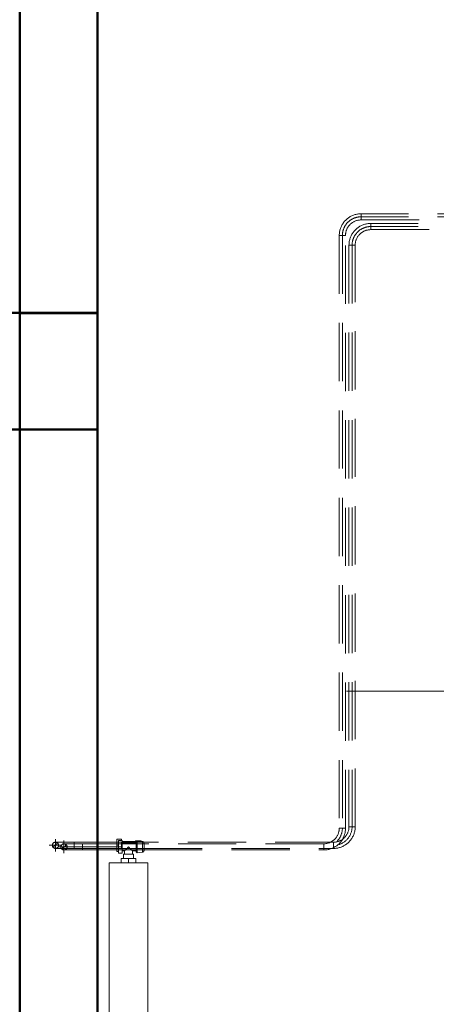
# Model space of a CAD drawing. Header units: millimetres. Extents: x 25873 to 52219, y 4748 to 39565.
# Tile 74 of 133: x 33863 to 34935, y 32188 to 34722. Entities that reach past the tile are written whole.
import ezdxf

# ---------------------------------------------------------------- set-up
doc = ezdxf.new("R2010")
doc.units = ezdxf.units.MM
for name, pattern in [('ADSK_Осевая', [700, 500, -100, 0, -100]), ('ADSK_Скрыто', [300, 150, -150]), ('ADSK_Штриховая_ш3 п1_5', [225, 150, -75])]:
    doc.linetypes.add(name, pattern=pattern)
for name, color, linetype, lineweight in [('A-COLS-____-MCUT', 52, 'Continuous', 50), ('A-COLS-____-OTLN', 52, 'Continuous', 20), ('A-DETL-____-HDLN', 90, 'ADSK_Скрыто', 9), ('A-DETL-____-MBND', 5, 'ADSK_Штриховая_ш3 п1_5', 20), ('A-WALL-____-MCUT', 113, 'Continuous', 50), ('A-WALL-____-OTLN', 113, 'Continuous', 20), ('M-EQPM-____-OTLN', 50, 'Continuous', 20), ('P-PIPE-____-CNTR', 3, 'ADSK_Осевая', 20), ('P-PIPE-____-IDEN', 2, 'Continuous', 20), ('P-PIPE-____-OTLN', 3, 'Continuous', 20)]:
    doc.layers.add(name, color=color, linetype=linetype, lineweight=lineweight)

# ---------------------------------------------------------------- blocks, each defined once
blk = doc.blocks.new('Прямая форма - V line-609736-В_Этаж 01_Отопление')
at = {"layer": 'A-COLS-____-MCUT', "color": 253}
for p, q in [((100, 150), (-100, 150)), ((-100, 150), (-100, -150)), ((100, -150), (100, 150)), ((-100, -150), (100, -150))]:
    blk.add_line(p, q, dxfattribs=at)
blk = doc.blocks.new('Прямая форма - CRE - 001-609737-В_Этаж 01_Отопление')
blk.add_blockref('Прямая форма - V line-609736-В_Этаж 01_Отопление', (0, 0))
blk = doc.blocks.new('Прямая форма - V line-609756-В_Этаж 01_Отопление')
at = {"layer": 'A-WALL-____-MCUT', "color": 253}
for p, q in [((4619.9, 0), (1759.9, 0)), ((4619.9, -200), (4619.9, 0)), ((8149.9, 0), (4919.9, 0)), ((4919.9, 0), (4919.9, -200))]:
    blk.add_line(p, q, dxfattribs=at)
blk = doc.blocks.new('Прямая форма - SW - 004-609757-В_Этаж 01_Отопление')
blk.add_blockref('Прямая форма - V line-609756-В_Этаж 01_Отопление', (0, 0))
blk = doc.blocks.new('Прямая форма - V line-610129-В_Этаж 01_Отопление')
at = {"layer": 'A-WALL-____-MCUT', "color": 253}
for p, q in [((4619.9, 200), (1079.9, 200)), ((4619.9, 0), (4619.9, 200)), ((8149.9, 200), (4919.9, 200)), ((4919.9, 200), (4919.9, 0)), ((4919.9, 0), (8149.9, 0)), ((1079.9, 0), (4619.9, 0))]:
    blk.add_line(p, q, dxfattribs=at)
blk = doc.blocks.new('Прямая форма - SW - 004-610130-В_Этаж 01_Отопление')
blk.add_blockref('Прямая форма - V line-610129-В_Этаж 01_Отопление', (0, 0))
blk = doc.blocks.new('V line_ifc_RVT-1-В_Этаж 01_Отопление')
at = {"layer": 'A-COLS-____-OTLN', "color": 9, "lineweight": 20, "rotation": 180}
blk.add_blockref('Прямая форма - CRE - 001-609737-В_Этаж 01_Отопление', (33963.2, 33817.6), dxfattribs=at)
at = {"layer": 'A-WALL-____-OTLN', "color": 9, "lineweight": 20, "rotation": 270}
for name in ['Прямая форма - SW - 004-609757-В_Этаж 01_Отопление', 'Прямая форма - SW - 004-610130-В_Этаж 01_Отопление']:
    blk.add_blockref(name, (33863.2, 38587.6), dxfattribs=at)
blk = doc.blocks.new('ADSK_СШПЭ Аксиальный_Поворот с фиксатором - Поворот трубы-V66-В_Этаж 01_Отопление')
at = {"layer": 'A-DETL-____-MBND', "color": 10}
for p, q in [((-48, 8), (-48, -8)), ((-8, -48), (8, -48))]:
    blk.add_line(p, q, dxfattribs=at)
at = {"layer": 'A-DETL-____-MBND', "color": 10, "flags": 128}
for points in [[(8, -48), (8, -45.8), (7.8, -43.5), (7.6, -41.3), (7.3, -39.1), (6.9, -36.9), (6.4, -34.7), (5.8, -32.5), (5.2, -30.4), (4.4, -28.3), (3.6, -26.2), (2.7, -24.1), (1.7, -22.1), (0.6, -20.2), (-0.6, -18.3), (-1.8, -16.4), (-3.1, -14.6), (-4.5, -12.8), (-5.9, -11.1), (-7.4, -9.4), (-9, -7.8), (-10.6, -6.3), (-12.3, -4.8), (-14.1, -3.4), (-15.9, -2.1), (-17.7, -0.9), (-19.7, 0.3), (-21.6, 1.4), (-23.6, 2.4), (-25.6, 3.3), (-27.7, 4.2), (-29.8, 5), (-31.9, 5.6), (-34.1, 6.2), (-36.3, 6.8), (-38.5, 7.2), (-40.7, 7.5), (-42.9, 7.8), (-45.2, 7.9), (-47.4, 8), (-48, 8)], [(-48, -8), (-46.4, -8), (-44.8, -8.1), (-43.2, -8.3), (-41.6, -8.5), (-40.1, -8.8), (-38.5, -9.1), (-36.9, -9.6), (-35.4, -10), (-33.9, -10.6), (-32.4, -11.2), (-31, -11.8), (-29.5, -12.5), (-28.1, -13.3), (-26.8, -14.1), (-25.4, -15), (-24.1, -15.9), (-22.8, -16.9), (-21.6, -17.9), (-20.4, -19), (-19.3, -20.1), (-18.2, -21.3), (-17.2, -22.5), (-16.2, -23.8), (-15.2, -25.1), (-14.3, -26.4), (-13.5, -27.8), (-12.7, -29.1), (-12, -30.6), (-11.3, -32), (-10.7, -33.5), (-10.2, -35), (-9.7, -36.5), (-9.3, -38.1), (-8.9, -39.6), (-8.6, -41.2), (-8.3, -42.8), (-8.2, -44.4), (-8.1, -46), (-8, -47.6), (-8, -48)]]:
    blk.add_lwpolyline(points, dxfattribs=at)
blk = doc.blocks.new('ADSK_СШПЭ Аксиальный_Поворот с фиксатором - Поворот трубы-V65-В_Этаж 01_Отопление')
at = {"layer": 'A-DETL-____-MBND'}
for p, q in [((-48, 8), (-48, -8)), ((-8, -48), (8, -48))]:
    blk.add_line(p, q, dxfattribs=at)
at = {"layer": 'A-DETL-____-MBND', "flags": 128}
for points in [[(8, -48), (8, -45.8), (7.8, -43.5), (7.6, -41.3), (7.3, -39.1), (6.9, -36.9), (6.4, -34.7), (5.8, -32.5), (5.2, -30.4), (4.4, -28.3), (3.6, -26.2), (2.7, -24.1), (1.7, -22.1), (0.6, -20.2), (-0.6, -18.3), (-1.8, -16.4), (-3.1, -14.6), (-4.5, -12.8), (-5.9, -11.1), (-7.4, -9.4), (-9, -7.8), (-10.6, -6.3), (-12.3, -4.8), (-14.1, -3.4), (-15.9, -2.1), (-17.7, -0.9), (-19.7, 0.3), (-21.6, 1.4), (-23.6, 2.4), (-25.6, 3.3), (-27.7, 4.2), (-29.8, 5), (-31.9, 5.6), (-34.1, 6.2), (-36.3, 6.8), (-38.5, 7.2), (-40.7, 7.5), (-42.9, 7.8), (-45.2, 7.9), (-47.4, 8), (-48, 8)], [(-48, -8), (-46.4, -8), (-44.8, -8.1), (-43.2, -8.3), (-41.6, -8.5), (-40.1, -8.8), (-38.5, -9.1), (-36.9, -9.6), (-35.4, -10), (-33.9, -10.6), (-32.4, -11.2), (-31, -11.8), (-29.5, -12.5), (-28.1, -13.3), (-26.8, -14.1), (-25.4, -15), (-24.1, -15.9), (-22.8, -16.9), (-21.6, -17.9), (-20.4, -19), (-19.3, -20.1), (-18.2, -21.3), (-17.2, -22.5), (-16.2, -23.8), (-15.2, -25.1), (-14.3, -26.4), (-13.5, -27.8), (-12.7, -29.1), (-12, -30.6), (-11.3, -32), (-10.7, -33.5), (-10.2, -35), (-9.7, -36.5), (-9.3, -38.1), (-8.9, -39.6), (-8.6, -41.2), (-8.3, -42.8), (-8.2, -44.4), (-8.1, -46), (-8, -47.6), (-8, -48)]]:
    blk.add_lwpolyline(points, dxfattribs=at)
blk = doc.blocks.new('ADSK_Радиатор универсальный_Боковое подключение_Клапаны - Радиатор 600х1000-V102-В_Этаж 01_Отопление')
at = {"layer": 'A-DETL-____-HDLN'}
for p, q in [((-545, -50), (-548.9, -50)), ((-545, -46), (-545, -50)), ((-533.1, -50), (-545, -50))]:
    blk.add_line(p, q, dxfattribs=at)
at = {"layer": 'A-DETL-____-HDLN', "flags": 128}
for points in [[(-553.8, 0), (-553.9, 0), (-553.9, 0), (-554, 0), (-554, 0), (-554, 0)], [(-554, 0), (-554, 0), (-554, 0), (-553.9, 0), (-553.8, 0), (-553.7, 0)], [(-550, 20), (-550, 20), (-550, 20), (-549.9, 20), (-549.9, 20), (-549.8, 20), (-549.7, 20)], [(-549.7, 20), (-549.8, 20), (-549.9, 20), (-549.9, 20), (-550, 20), (-550, 20), (-550, 20), (-550, 20)], [(-532, 20), (-532, 20), (-532, 20), (-532.1, 20), (-532.1, 20), (-532.2, 20), (-532.3, 20)], [(-532.2, 20), (-532.1, 20), (-532.1, 20), (-532, 20), (-532, 20), (-532, 20), (-532, 20)], [(-528, 0), (-528, 0), (-528, 0), (-528.1, 0), (-528.2, 0)], [(-528.2, 0), (-528.1, 0), (-528.1, 0), (-528, 0), (-528, 0), (-528, 0)]]:
    blk.add_lwpolyline(points, dxfattribs=at)
at = {"layer": 'M-EQPM-____-OTLN'}
for p, q in [((500, 30), (-500, 30)), ((-500, 30), (-500, -70)), ((-500, 30), (-500, -70)), ((500, 30), (-500, 30)), ((500, -70), (500, 30)), ((500, -70), (500, 30)), ((-556.5, 13), (-556.5, -2)), ((-555.2, 13), (-556.5, 13)), ((-554.9, 15.8), (-556, 2.3)), ((-526, 2.3), (-556, 2.3)), ((-527.1, 15.8), (-554.9, 15.8)), ((-551, 0), (-551, -36)), ((-531, -10), (-531, 0)), ((-526, 2.3), (-527.1, 15.8)), ((-556.5, -2), (-551, -2)), ((-555, -2), (-555, -36)), ((-531, 0), (-551, 0)), ((-522, -10), (-531, -10)), ((-511, -7.5), (-522, -7.5)), ((-522, -7.5), (-522, -32.5)), ((-511, -20), (-511, -1.5)), ((-511, -1.5), (-500, -1.5)), ((-511, -38.5), (-511, -20)), ((-511, -20), (-500, -20)), ((510, -8), (500, -8)), ((510, -9.1), (510, -8)), ((510, -9.2), (510, -10.1)), ((510, -9.2), (515, -9.2)), ((515, -10.1), (510, -10.1)), ((510, -18.9), (510, -10.2)), ((510, -19.1), (510, -20.9)), ((510, -19.1), (515, -19.1)), ((515, -20.9), (510, -20.9)), ((510, -29.8), (510, -21.1)), ((517, -9.2), (515, -9.2)), ((515, -10.1), (515, -9.2)), ((515, -10.1), (515, -19.1)), ((515, -20.9), (515, -19.1)), ((515, -20.9), (515, -29.9)), ((517, -30.8), (517, -9.2)), ((517, -9.5), (517, -9.2)), ((522, -17.5), (517, -17.5)), ((522, -22.5), (517, -22.5)), ((522, -22.5), (522, -17.5)), ((-561, -38), (-557, -38)), ((-561, -50), (-561, -38)), ((-549, -50), (-561, -50)), ((-557, -36), (-541, -36)), ((-557, -46), (-557, -36)), ((-541, -46), (-557, -46)), ((-541, -36), (-525, -36)), ((-541, -36), (-541, -46)), ((-525, -46), (-541, -46)), ((-529, -50), (-533, -50)), ((-531, -36), (-531, -30)), ((-531, -30), (-522, -30)), ((-529, -50), (-529, -46)), ((-525, -46), (-525, -36)), ((-522, -32.5), (-511, -32.5)), ((-511, -38.5), (-500, -38.5)), ((500, -32), (510, -32)), ((510, -29.9), (510, -30.8)), ((510, -29.9), (515, -29.9)), ((515, -30.8), (510, -30.8)), ((510, -32), (510, -30.9)), ((515, -30.8), (515, -29.9)), ((515, -30.8), (517, -30.8)), ((517, -30.8), (517, -30.5)), ((-500, -70), (500, -70)), ((-500, -70), (500, -70))]:
    blk.add_line(p, q, dxfattribs=at)
at = {"layer": 'M-EQPM-____-OTLN', "flags": 128}
for points in [[(-554, 0), (-554.1, 0), (-554.2, 0), (-554.2, 0), (-554.3, 0), (-554.4, 0), (-554.5, 0.1), (-554.6, 0.1), (-554.6, 0.1), (-554.7, 0.1), (-554.8, 0.2), (-554.9, 0.2), (-554.9, 0.2), (-555, 0.3), (-555.1, 0.3), (-555.1, 0.3), (-555.2, 0.4), (-555.3, 0.4), (-555.3, 0.5), (-555.4, 0.6), (-555.4, 0.6), (-555.5, 0.7), (-555.5, 0.7), (-555.6, 0.8), (-555.6, 0.9), (-555.7, 0.9), (-555.7, 1), (-555.8, 1.1), (-555.8, 1.1), (-555.8, 1.2), (-555.9, 1.3), (-555.9, 1.4), (-555.9, 1.4), (-555.9, 1.5), (-556, 1.6), (-556, 1.7), (-556, 1.7), (-556, 1.8), (-556, 1.9), (-556, 2), (-556, 2.1), (-556, 2.1), (-556, 2.2), (-556, 2.3), (-556, 2.3)], [(-554.9, 15.8), (-554.9, 16), (-554.8, 16.2), (-554.8, 16.4), (-554.7, 16.6), (-554.7, 16.8), (-554.6, 17), (-554.5, 17.2), (-554.4, 17.4), (-554.3, 17.5), (-554.2, 17.7), (-554.1, 17.9), (-554, 18), (-553.9, 18.2), (-553.7, 18.3), (-553.6, 18.5), (-553.4, 18.6), (-553.3, 18.8), (-553.1, 18.9), (-553, 19), (-552.8, 19.1), (-552.7, 19.2), (-552.5, 19.3), (-552.3, 19.4), (-552.1, 19.5), (-551.9, 19.6), (-551.8, 19.7), (-551.6, 19.7), (-551.4, 19.8), (-551.2, 19.9), (-551, 19.9), (-550.8, 19.9), (-550.6, 20), (-550.4, 20), (-550.2, 20), (-550, 20)], [(-550.6, 0), (-550.9, 0), (-551.3, 0), (-551.6, 0), (-551.9, 0), (-552.1, 0), (-552.4, 0), (-552.6, 0), (-552.9, 0), (-553.1, 0), (-553.2, 0), (-553.4, 0), (-553.6, 0), (-553.7, 0), (-553.8, 0), (-553.9, 0), (-553.9, 0), (-554, 0), (-554, 0), (-554, 0)], [(-554, 0), (-554, 0), (-554, 0), (-553.9, 0), (-553.8, 0), (-553.7, 0), (-553.6, 0), (-553.5, 0), (-553.3, 0), (-553.2, 0), (-553, 0), (-552.8, 0), (-552.5, 0), (-552.3, 0), (-552, 0), (-551.7, 0), (-551.4, 0), (-551.1, 0), (-550.8, 0), (-550.4, 0), (-550.1, 0), (-549.7, 0), (-549.3, 0), (-548.9, 0), (-548.5, 0), (-548, 0), (-547.6, 0), (-547.1, 0), (-546.7, 0), (-546.2, 0), (-545.7, 0), (-545.2, 0), (-544.7, 0), (-544.2, 0), (-543.7, 0), (-543.2, 0), (-542.7, 0), (-542.2, 0), (-541.7, 0), (-541.1, 0), (-540.6, 0), (-540.1, 0), (-539.6, 0), (-539.1, 0), (-538.6, 0), (-538, 0), (-537.5, 0), (-537, 0), (-536.6, 0), (-536.1, 0), (-535.6, 0), (-535.1, 0), (-534.7, 0), (-534.2, 0), (-533.8, 0), (-533.3, 0), (-532.9, 0), (-532.5, 0), (-532.1, 0), (-531.8, 0), (-531.4, 0), (-531.1, 0), (-530.7, 0), (-530.4, 0), (-530.1, 0), (-529.9, 0), (-529.6, 0), (-529.4, 0), (-529.1, 0), (-528.9, 0), (-528.8, 0), (-528.6, 0), (-528.4, 0), (-528.3, 0), (-528.2, 0), (-528.1, 0), (-528.1, 0), (-528, 0), (-528, 0), (-528, 0)], [(-550, 20), (-550, 20), (-550, 20), (-549.9, 20), (-549.9, 20), (-549.8, 20), (-549.7, 20), (-549.6, 20), (-549.5, 20), (-549.4, 20), (-549.3, 20), (-549.1, 20), (-549, 20), (-548.8, 20), (-548.6, 20), (-548.4, 20), (-548.2, 20), (-548, 20), (-547.8, 20), (-547.5, 20), (-547.3, 20), (-547, 20), (-546.7, 20), (-546.5, 20), (-546.2, 20)], [(-532, 20), (-532, 20), (-532, 20), (-532.1, 20), (-532.1, 20), (-532.2, 20), (-532.3, 20), (-532.4, 20), (-532.5, 20), (-532.6, 20), (-532.7, 20), (-532.9, 20), (-533, 20), (-533.2, 20), (-533.4, 20), (-533.6, 20), (-533.8, 20), (-534, 20), (-534.2, 20), (-534.5, 20), (-534.7, 20), (-535, 20), (-535.3, 20), (-535.5, 20), (-535.8, 20), (-536.1, 20), (-536.4, 20), (-536.8, 20), (-537.1, 20), (-537.4, 20), (-537.7, 20), (-538.1, 20), (-538.4, 20), (-538.8, 20), (-539.1, 20), (-539.5, 20), (-539.8, 20), (-540.2, 20), (-540.5, 20), (-540.9, 20), (-541.3, 20), (-541.6, 20), (-542, 20), (-542.3, 20), (-542.7, 20), (-543, 20), (-543.4, 20), (-543.7, 20), (-544.1, 20), (-544.4, 20), (-544.7, 20), (-545.1, 20), (-545.4, 20), (-545.7, 20), (-546, 20), (-546.3, 20), (-546.6, 20), (-546.9, 20), (-547.1, 20), (-547.4, 20), (-547.6, 20), (-547.9, 20), (-548.1, 20), (-548.3, 20), (-548.5, 20), (-548.7, 20), (-548.9, 20), (-549.1, 20), (-549.2, 20), (-549.4, 20), (-549.5, 20), (-549.6, 20), (-549.7, 20), (-549.8, 20), (-549.9, 20), (-549.9, 20), (-550, 20), (-550, 20), (-550, 20), (-550, 20)], [(-535.7, 20), (-535.4, 20), (-535.1, 20), (-534.9, 20), (-534.6, 20), (-534.4, 20), (-534.1, 20), (-533.9, 20), (-533.7, 20), (-533.5, 20), (-533.3, 20), (-533.1, 20), (-532.9, 20), (-532.8, 20), (-532.6, 20), (-532.5, 20), (-532.4, 20), (-532.3, 20), (-532.2, 20), (-532.1, 20), (-532.1, 20), (-532, 20), (-532, 20), (-532, 20), (-532, 20)], [(-532, 20), (-531.8, 20), (-531.6, 20), (-531.4, 20), (-531.2, 19.9), (-531, 19.9), (-530.8, 19.9), (-530.6, 19.8), (-530.4, 19.7), (-530.2, 19.7), (-530.1, 19.6), (-529.9, 19.5), (-529.7, 19.4), (-529.5, 19.3), (-529.3, 19.2), (-529.2, 19.1), (-529, 19), (-528.9, 18.9), (-528.7, 18.8), (-528.6, 18.6), (-528.4, 18.5), (-528.3, 18.3), (-528.1, 18.2), (-528, 18), (-527.9, 17.9), (-527.8, 17.7), (-527.7, 17.5), (-527.6, 17.4), (-527.5, 17.2), (-527.4, 17), (-527.3, 16.8), (-527.3, 16.6), (-527.2, 16.4), (-527.2, 16.2), (-527.1, 16), (-527.1, 15.8)], [(-528, 0), (-528, 0), (-528, 0), (-528.1, 0), (-528.2, 0), (-528.3, 0), (-528.4, 0), (-528.5, 0), (-528.7, 0), (-528.8, 0), (-529, 0), (-529.2, 0), (-529.5, 0), (-529.7, 0), (-530, 0), (-530.3, 0), (-530.6, 0), (-530.9, 0), (-531.2, 0)], [(-526, 2.3), (-526, 2.3), (-526, 2.2), (-526, 2.1), (-526, 2), (-526, 1.9), (-526, 1.9), (-526, 1.8), (-526, 1.7), (-526, 1.6), (-526.1, 1.5), (-526.1, 1.5), (-526.1, 1.4), (-526.1, 1.3), (-526.1, 1.2), (-526.2, 1.2), (-526.2, 1.1), (-526.3, 1), (-526.3, 1), (-526.3, 0.9), (-526.4, 0.8), (-526.4, 0.8), (-526.5, 0.7), (-526.5, 0.6), (-526.6, 0.6), (-526.6, 0.5), (-526.7, 0.5), (-526.8, 0.4), (-526.8, 0.4), (-526.9, 0.3), (-527, 0.3), (-527, 0.2), (-527.1, 0.2), (-527.2, 0.2), (-527.3, 0.1), (-527.3, 0.1), (-527.4, 0.1), (-527.5, 0.1), (-527.6, 0), (-527.6, 0), (-527.7, 0), (-527.8, 0), (-527.9, 0), (-528, 0), (-528, 0)], [(515, -9.2), (515.5, -9.3), (516, -9.4)], [(517, -10.1), (517.8, -11), (518.6, -12.5), (519.6, -15.7), (519.8, -17.5)], [(517, -29.9), (517.8, -29), (518.6, -27.5), (519.6, -24.3), (519.8, -22.5)], [(515, -30.8), (515.5, -30.7), (516, -30.6)]]:
    blk.add_lwpolyline(points, dxfattribs=at)
at = {"layer": 'M-EQPM-____-OTLN'}
for points, knots in [([(-541, -20), (-540.4, -19.4), (-539.1, -18.1), (-537.5, -16.5), (-536.4, -15.4), (-535.8, -14.8), (-535.4, -14.4), (-535, -14), (-534.5, -13.5), (-534.1, -13.1), (-533.7, -12.7), (-533.4, -12.4), (-533, -12), (-532.7, -11.7), (-532.3, -11.3), (-532, -11.1), (-531.8, -10.8), (-531.6, -10.5), (-531.4, -10.4), (-531.2, -10.2), (-531, -10.1), (-531, -10), (-531, -10)], [0, 0, 0, 0, 0.142857, 0.285714, 0.357143, 0.392857, 0.428571, 0.464286, 0.5, 0.535714, 0.571429, 0.607143, 0.642857, 0.678571, 0.714286, 0.75, 0.785714, 0.821429, 0.857143, 0.892857, 0.928571, 1, 1, 1, 1]), ([(-531, -30), (-531, -30), (-531, -29.9), (-531.2, -29.8), (-531.4, -29.6), (-531.6, -29.5), (-531.8, -29.2), (-532, -28.9), (-532.3, -28.7), (-532.7, -28.3), (-533, -28), (-533.4, -27.6), (-533.7, -27.3), (-534.1, -26.9), (-534.7, -26.3), (-535.2, -25.8), (-535.8, -25.2), (-536.4, -24.6), (-537.5, -23.5), (-539.1, -21.9), (-540.4, -20.6), (-541, -20)], [0, 0, 0, 0, 0.071429, 0.107143, 0.142857, 0.178571, 0.214286, 0.25, 0.285714, 0.321429, 0.357143, 0.392857, 0.428571, 0.464286, 0.5, 0.571429, 0.607143, 0.642857, 0.714286, 0.857143, 1, 1, 1, 1])]:
    blk.add_open_spline(points, degree=3, knots=knots, dxfattribs=at)
blk = doc.blocks.new('ADSK_СШПЭ Аксиальный_Поворот с фиксатором - Поворот трубы-V42-В_Этаж 01_Отопление')
at = {"layer": 'A-DETL-____-HDLN', "color": 1}
blk.add_line((33977.3, 32601.6), (33977.2, 32601.6), dxfattribs=at)
at = {"layer": 'P-PIPE-____-OTLN', "color": 10}
for p, q in [((34025.2, 32600.6), (34025.2, 32601.6)), ((34025.2, 32599.3), (34025.2, 32600.6)), ((34025.2, 32597.6), (34025.2, 32599.3)), ((34025.2, 32595.7), (34025.2, 32597.6)), ((34025.2, 32593.6), (34025.2, 32595.7)), ((34025.2, 32591.6), (34025.2, 32593.6)), ((34025.2, 32589.6), (34025.2, 32591.6)), ((34025.2, 32588), (34025.2, 32589.6)), ((34025.2, 32586.7), (34025.2, 32588)), ((34025.2, 32585.9), (34025.2, 32586.7)), ((34025.2, 32585.6), (34025.2, 32585.9))]:
    blk.add_line(p, q, dxfattribs=at)
at = {"layer": 'P-PIPE-____-OTLN', "color": 10, "flags": 128}
for points in [[(34025.2, 32601.6), (34023.3, 32601.6), (34021.4, 32601.6), (34019.5, 32601.6), (34017.6, 32601.6), (34015.7, 32601.6), (34013.8, 32601.6), (34012, 32601.6), (34010.1, 32601.6), (34008.3, 32601.6), (34006.5, 32601.6), (34004.8, 32601.6), (34003.1, 32601.6), (34001.4, 32601.6), (33999.7, 32601.6), (33998.1, 32601.6), (33996.6, 32601.6), (33995.1, 32601.6), (33993.6, 32601.6), (33992.2, 32601.6), (33990.8, 32601.6), (33989.5, 32601.6), (33988.2, 32601.6), (33987.1, 32601.6), (33985.9, 32601.6), (33984.9, 32601.6), (33983.8, 32601.6), (33982.9, 32601.6), (33982, 32601.6), (33981.2, 32601.6), (33980.5, 32601.6), (33979.8, 32601.6), (33979.3, 32601.6), (33978.7, 32601.6), (33978.3, 32601.6), (33977.9, 32601.6), (33977.7, 32601.6), (33977.4, 32601.6), (33977.3, 32601.6), (33977.2, 32601.6), (33977.2, 32601.6)], [(33977.2, 32585.6), (33977.3, 32585.6), (33977.4, 32585.6), (33977.6, 32585.6), (33977.9, 32585.6), (33978.2, 32585.6), (33978.6, 32585.6), (33979.1, 32585.6), (33979.7, 32585.6), (33980.3, 32585.6), (33981, 32585.6), (33981.8, 32585.6), (33982.7, 32585.6), (33983.6, 32585.6), (33984.6, 32585.6), (33985.6, 32585.6), (33986.7, 32585.6), (33987.9, 32585.6), (33989.2, 32585.6), (33990.4, 32585.6), (33991.8, 32585.6), (33993.2, 32585.6), (33994.7, 32585.6), (33996.2, 32585.6), (33997.7, 32585.6), (33999.3, 32585.6), (34000.9, 32585.6), (34002.6, 32585.6), (34004.3, 32585.6), (34006.1, 32585.6), (34007.8, 32585.6), (34009.7, 32585.6), (34011.5, 32585.6), (34013.3, 32585.6), (34015.2, 32585.6), (34017.1, 32585.6), (34019, 32585.6), (34020.9, 32585.6), (34022.8, 32585.6), (34024.7, 32585.6), (34025.2, 32585.6)]]:
    blk.add_lwpolyline(points, dxfattribs=at)
at = {"layer": 'P-PIPE-____-OTLN', "color": 10}
for start, end in [(90, 180), (180, 270)]:
    blk.add_arc((33977.2, 32593.6), 8, start, end, dxfattribs=at)
blk = doc.blocks.new('ADSK_СШПЭ Аксиальный_Поворот с фиксатором - Поворот трубы-V105-В_Этаж 01_Отопление')
at = {"layer": 'A-DETL-____-HDLN', "color": 1, "flags": 128}
for points in [[(33969.3, 32594.2), (33969.3, 32594.3), (33969.3, 32594.6), (33969.3, 32594.9), (33969.4, 32595.2)], [(33969.4, 32592.1), (33969.4, 32592.3), (33969.3, 32592.6), (33969.3, 32592.9), (33969.3, 32593.1)], [(33969.6, 32596.2), (33969.8, 32596.5), (33969.9, 32596.7), (33970, 32597), (33970.1, 32597.2)], [(33970.1, 32590.1), (33970, 32590.1), (33969.9, 32590.4), (33969.8, 32590.7), (33969.7, 32591)], [(33970.6, 32598.1), (33970.6, 32598.2), (33970.8, 32598.4), (33971, 32598.7), (33971.2, 32598.9)], [(33971.2, 32588.4), (33971.1, 32588.5), (33970.9, 32588.8), (33970.7, 32589), (33970.6, 32589.2)], [(33972, 32599.6), (33972.1, 32599.8), (33972.4, 32600), (33972.7, 32600.2), (33972.8, 32600.3)], [(33973.7, 32600.8), (33973.8, 32600.8), (33974, 32601), (33974.3, 32601.1), (33974.6, 32601.2)], [(33975.7, 32601.5), (33975.9, 32601.5), (33976.2, 32601.6), (33976.5, 32601.6), (33976.7, 32601.6)], [(33972.8, 32587), (33972.7, 32587), (33972.5, 32587.2), (33972.2, 32587.4), (33972, 32587.6)], [(33974.7, 32586), (33974.4, 32586.1), (33974.1, 32586.3), (33973.8, 32586.4), (33973.7, 32586.5)], [(33976.7, 32585.7), (33976.6, 32585.7), (33976.3, 32585.7), (33976, 32585.7), (33975.7, 32585.8)]]:
    blk.add_lwpolyline(points, dxfattribs=at)
at = {"layer": 'A-DETL-____-HDLN', "color": 1}
for start, end in [(0, 90), (270, 0)]:
    blk.add_arc((33977.2, 32593.6), 8, start, end, dxfattribs=at)
at = {"layer": 'A-DETL-____-MBND', "color": 10, "flags": 128}
for points in [[(33989.5, 32585.6), (33988.2, 32585.6), (33987.1, 32585.6), (33985.9, 32585.6), (33984.9, 32585.6), (33983.8, 32585.6), (33982.9, 32585.6), (33982, 32585.6), (33981.2, 32585.6), (33980.5, 32585.6), (33979.8, 32585.6), (33979.3, 32585.6), (33978.7, 32585.6)], [(34025.2, 32585.6), (34023.3, 32585.6), (34021.4, 32585.6), (34019.5, 32585.6), (34017.6, 32585.6), (34015.7, 32585.6), (34013.8, 32585.6), (34012, 32585.6), (34010.1, 32585.6), (34008.3, 32585.6), (34006.5, 32585.6), (34004.8, 32585.6), (34003.1, 32585.6), (34001.4, 32585.6), (33999.7, 32585.6), (33998.1, 32585.6)]]:
    blk.add_lwpolyline(points, dxfattribs=at)
blk = doc.blocks.new('ADSK_СШПЭ Аксиальный_Поворот с фиксатором - Поворот трубы-V44-В_Этаж 01_Отопление')
at = {"layer": 'A-DETL-____-HDLN', "color": 170}
for p, q in [((33955.3, 32605.6), (33955.2, 32605.6)), ((34003.2, 32597.6), (34003.2, 32601.6)), ((34003.2, 32589.6), (34003.2, 32597.6))]:
    blk.add_line(p, q, dxfattribs=at)
at = {"layer": 'A-DETL-____-HDLN', "color": 170, "flags": 128}
blk.add_lwpolyline([(33969.8, 32589.6), (33971.2, 32589.6), (33972.7, 32589.6), (33974.2, 32589.6), (33975.7, 32589.6), (33977.3, 32589.6), (33978.9, 32589.6), (33980.6, 32589.6), (33982.3, 32589.6), (33984.1, 32589.6), (33985.8, 32589.6), (33987.7, 32589.6), (33989.5, 32589.6), (33991.3, 32589.6), (33993.2, 32589.6), (33995.1, 32589.6), (33997, 32589.6), (33998.9, 32589.6), (34000.8, 32589.6), (34002.7, 32589.6), (34003.2, 32589.6)], dxfattribs=at)
at = {"layer": 'P-PIPE-____-OTLN', "color": 5}
for p, q in [((34003.2, 32604.6), (34003.2, 32605.6)), ((34003.2, 32603.3), (34003.2, 32604.6)), ((34003.2, 32601.6), (34003.2, 32603.3))]:
    blk.add_line(p, q, dxfattribs=at)
at = {"layer": 'P-PIPE-____-OTLN', "color": 5, "flags": 128}
for points in [[(34003.2, 32605.6), (34001.3, 32605.6), (33999.4, 32605.6), (33997.5, 32605.6), (33995.6, 32605.6), (33993.7, 32605.6), (33991.8, 32605.6), (33990, 32605.6), (33988.1, 32605.6), (33986.3, 32605.6), (33984.5, 32605.6), (33982.8, 32605.6), (33981.1, 32605.6), (33979.4, 32605.6), (33977.7, 32605.6), (33976.1, 32605.6), (33974.6, 32605.6), (33973.1, 32605.6), (33971.6, 32605.6), (33970.2, 32605.6), (33968.8, 32605.6), (33967.5, 32605.6), (33966.2, 32605.6), (33965.1, 32605.6), (33963.9, 32605.6), (33962.9, 32605.6), (33961.8, 32605.6), (33960.9, 32605.6), (33960, 32605.6), (33959.2, 32605.6), (33958.5, 32605.6), (33957.8, 32605.6), (33957.3, 32605.6), (33956.7, 32605.6), (33956.3, 32605.6), (33955.9, 32605.6), (33955.7, 32605.6), (33955.4, 32605.6), (33955.3, 32605.6), (33955.2, 32605.6), (33955.2, 32605.6)], [(33955.2, 32589.6), (33955.3, 32589.6), (33955.4, 32589.6), (33955.6, 32589.6), (33955.9, 32589.6), (33956.2, 32589.6), (33956.6, 32589.6), (33957.1, 32589.6), (33957.7, 32589.6), (33958.3, 32589.6), (33959, 32589.6), (33959.8, 32589.6), (33960.7, 32589.6), (33961.6, 32589.6), (33962.6, 32589.6), (33963.6, 32589.6), (33964.7, 32589.6), (33965.9, 32589.6), (33967.2, 32589.6), (33968.4, 32589.6), (33969.8, 32589.6)]]:
    blk.add_lwpolyline(points, dxfattribs=at)
at = {"layer": 'P-PIPE-____-OTLN', "color": 5}
for start, end in [(90, 180), (180, 270)]:
    blk.add_arc((33955.2, 32597.6), 8, start, end, dxfattribs=at)
blk = doc.blocks.new('ADSK_СШПЭ Аксиальный_Поворот с фиксатором - Поворот трубы-V69-В_Этаж 01_Отопление')
at = {"layer": 'A-DETL-____-HDLN', "color": 170}
blk.add_line((-8, -48), (-2.1, -48), dxfattribs=at)
at = {"layer": 'A-DETL-____-MBND'}
for p, q in [((-48, 8), (-48, -8)), ((-2.1, -48), (8, -48))]:
    blk.add_line(p, q, dxfattribs=at)
at = {"layer": 'A-DETL-____-MBND', "flags": 128}
for points in [[(8, -48), (8, -45.8), (7.8, -43.5), (7.6, -41.3), (7.3, -39.1), (6.9, -36.9), (6.4, -34.7), (5.8, -32.5), (5.2, -30.4), (4.4, -28.3), (3.6, -26.2), (2.7, -24.1), (1.7, -22.1), (0.6, -20.2), (-0.6, -18.3), (-1.8, -16.4), (-3.1, -14.6), (-4.5, -12.8), (-5.9, -11.1), (-7.4, -9.4), (-9, -7.8), (-10.6, -6.3), (-12.3, -4.8), (-14.1, -3.4), (-15.9, -2.1), (-17.7, -0.9), (-19.7, 0.3), (-21.6, 1.4), (-23.6, 2.4), (-25.6, 3.3), (-27.7, 4.2), (-29.8, 5), (-31.9, 5.6), (-34.1, 6.2), (-36.3, 6.8), (-38.5, 7.2), (-40.7, 7.5), (-42.9, 7.8), (-45.2, 7.9), (-47.4, 8), (-48, 8)], [(-48, -8), (-46.4, -8), (-44.8, -8.1), (-43.2, -8.3), (-41.6, -8.5), (-40.1, -8.8), (-38.5, -9.1), (-36.9, -9.6), (-35.4, -10), (-33.9, -10.6), (-32.4, -11.2), (-31, -11.8), (-29.5, -12.5), (-28.1, -13.3), (-26.8, -14.1), (-25.4, -15), (-24.1, -15.9), (-22.8, -16.9), (-21.6, -17.9), (-20.4, -19), (-19.3, -20.1), (-18.2, -21.3), (-17.2, -22.5), (-16.2, -23.8), (-15.2, -25.1), (-14.3, -26.4), (-13.5, -27.8), (-12.7, -29.1), (-12, -30.6), (-11.3, -32), (-10.7, -33.5), (-10.2, -35), (-9.7, -36.5), (-9.3, -38.1), (-8.9, -39.6), (-8.6, -41.2), (-8.3, -42.8), (-8.2, -44.4), (-8.1, -46), (-8, -47.6), (-8, -48)]]:
    blk.add_lwpolyline(points, dxfattribs=at)
blk = doc.blocks.new('ADSK_СШПЭ Аксиальный_Поворот с фиксатором - Поворот трубы-V104-В_Этаж 01_Отопление')
at = {"layer": 'A-DETL-____-HDLN', "color": 170}
for p, q in [((40363.2, 29450.6), (40363.2, 29442.6)), ((40363.2, 29442.6), (40363.2, 29438.6))]:
    blk.add_line(p, q, dxfattribs=at)
at = {"layer": 'A-DETL-____-HDLN', "color": 170, "flags": 128}
for points in [[(40363.2, 29450.6), (40365.2, 29450.6), (40367.1, 29450.6), (40369, 29450.6), (40370.9, 29450.6), (40372.8, 29450.6), (40374.7, 29450.6), (40376.5, 29450.6), (40378.3, 29450.6), (40380.2, 29450.6), (40381.9, 29450.6), (40383.7, 29450.6), (40385.4, 29450.6), (40387.1, 29450.6), (40388.7, 29450.6), (40390.3, 29450.6), (40391.9, 29450.6), (40393.4, 29450.6), (40394.9, 29450.6), (40396.3, 29450.6), (40396.6, 29450.6)], [(40411.8, 29450.6), (40411.9, 29450.6), (40412.2, 29450.5), (40412.5, 29450.5), (40412.8, 29450.4)], [(40413.8, 29450.2), (40414.1, 29450.1), (40414.4, 29450), (40414.6, 29449.8), (40414.8, 29449.8)], [(40415.7, 29449.2), (40415.8, 29449.2), (40416, 29449), (40416.3, 29448.8), (40416.5, 29448.6)], [(40417.3, 29447.9), (40417.4, 29447.7), (40417.6, 29447.4), (40417.8, 29447.2), (40417.9, 29447)], [(40418.4, 29446.1), (40418.4, 29446.1), (40418.6, 29445.8), (40418.7, 29445.5), (40418.8, 29445.2)], [(40412.8, 29434.7), (40412.6, 29434.7), (40412.3, 29434.7), (40412, 29434.6), (40411.8, 29434.6)], [(40414.8, 29435.4), (40414.7, 29435.4), (40414.4, 29435.3), (40414.1, 29435.1), (40413.8, 29435)], [(40416.5, 29436.6), (40416.3, 29436.4), (40416.1, 29436.2), (40415.8, 29436), (40415.7, 29435.9)], [(40417.9, 29438.1), (40417.8, 29438.1), (40417.7, 29437.8), (40417.5, 29437.6), (40417.3, 29437.3)], [(40418.8, 29440.1), (40418.7, 29439.8), (40418.6, 29439.5), (40418.5, 29439.2), (40418.4, 29439)], [(40419.1, 29444.2), (40419.1, 29443.9), (40419.2, 29443.6), (40419.2, 29443.3), (40419.2, 29443.1)], [(40419.2, 29442.1), (40419.2, 29441.9), (40419.2, 29441.6), (40419.1, 29441.3), (40419.1, 29441)]]:
    blk.add_lwpolyline(points, dxfattribs=at)
at = {"layer": 'A-DETL-____-HDLN', "color": 170}
for start, end in [(90, 180), (180, 270)]:
    blk.add_arc((40411.2, 29442.6), 8, start, end, dxfattribs=at)
at = {"layer": 'A-DETL-____-MBND', "flags": 128}
for points in [[(40399, 29450.6), (40400.2, 29450.6), (40401.4, 29450.6), (40402.6, 29450.6), (40403.6, 29450.6), (40404.6, 29450.6), (40405.6, 29450.6), (40406.4, 29450.6), (40407.2, 29450.6), (40408, 29450.6), (40408.6, 29450.6), (40409.2, 29450.6), (40409.7, 29450.6)], [(40403.9, 29434.6), (40402.9, 29434.6), (40401.7, 29434.6), (40400.6, 29434.6), (40399.3, 29434.6), (40398, 29434.6), (40396.7, 29434.6), (40395.3, 29434.6), (40393.8, 29434.6), (40392.3, 29434.6), (40390.8, 29434.6), (40389.2, 29434.6), (40387.5, 29434.6), (40385.9, 29434.6), (40384.2, 29434.6), (40382.4, 29434.6), (40380.6, 29434.6), (40378.8, 29434.6), (40377, 29434.6), (40375.2, 29434.6)]]:
    blk.add_lwpolyline(points, dxfattribs=at)
blk = doc.blocks.new('ADSK_СШПЭ Аксиальный_Поворот с фиксатором - Поворот трубы-V70-В_Этаж 01_Отопление')
at = {"layer": 'A-DETL-____-HDLN', "color": 1}
for p, q in [((-5.9, -11.1), (-6.2, -10.8)), ((-8, -48), (-2.1, -48))]:
    blk.add_line(p, q, dxfattribs=at)
at = {"layer": 'A-DETL-____-MBND', "color": 10}
for p, q in [((-48, 8), (-48, -8)), ((-2.1, -48), (8, -48))]:
    blk.add_line(p, q, dxfattribs=at)
at = {"layer": 'A-DETL-____-MBND', "color": 10, "flags": 128}
for points in [[(-6.2, -10.7), (-7.4, -9.4), (-9, -7.8), (-10.6, -6.3), (-12.3, -4.8), (-14.1, -3.4), (-15.9, -2.1), (-17.7, -0.9), (-19.7, 0.3), (-21.6, 1.4), (-23.6, 2.4), (-25.6, 3.3), (-27.7, 4.2), (-29.8, 5), (-31.9, 5.6), (-34.1, 6.2), (-36.3, 6.8), (-38.5, 7.2), (-40.7, 7.5), (-42.9, 7.8), (-45.2, 7.9), (-47.4, 8), (-48, 8)], [(-48, -8), (-46.4, -8), (-44.8, -8.1), (-43.2, -8.3), (-41.6, -8.5), (-40.1, -8.8), (-38.5, -9.1), (-36.9, -9.6), (-35.4, -10), (-33.9, -10.6), (-32.4, -11.2), (-31, -11.8), (-29.5, -12.5), (-28.1, -13.3), (-26.8, -14.1), (-25.4, -15), (-24.1, -15.9), (-22.8, -16.9), (-21.6, -17.9), (-20.4, -19), (-19.3, -20.1), (-18.2, -21.3), (-17.2, -22.5), (-16.2, -23.8), (-15.2, -25.1), (-14.3, -26.4), (-13.5, -27.8), (-12.7, -29.1), (-12, -30.6), (-11.3, -32), (-10.7, -33.5), (-10.2, -35), (-9.7, -36.5), (-9.3, -38.1), (-8.9, -39.6), (-8.6, -41.2), (-8.3, -42.8), (-8.2, -44.4), (-8.1, -46), (-8, -47.6), (-8, -48)], [(8, -48), (8, -45.8), (7.8, -43.5), (7.6, -41.3), (7.3, -39.1), (6.9, -36.9), (6.4, -34.7), (5.8, -32.5), (5.2, -30.4), (4.4, -28.3), (3.6, -26.2), (2.7, -24.1), (1.7, -22.1), (0.6, -20.2), (-0.6, -18.3), (-1.8, -16.4), (-3.1, -14.6), (-4.5, -12.8), (-5.9, -11.1)]]:
    blk.add_lwpolyline(points, dxfattribs=at)
blk = doc.blocks.new('ADSK_M_Трубы - Диаметр_8-160846-В_Этаж 01_Отопление')
at = {"layer": 'P-PIPE-____-IDEN'}
blk.add_line((0, 0), (8, 0), dxfattribs=at)

msp = doc.modelspace()

# ---------------------------------------------------------------- linework, layer by layer
at = {"layer": 'A-DETL-____-HDLN', "color": 170}
for p, q in [((34003.2, 32601.6), (34003.2, 32589.6)), ((34003.2, 32601.6), (34003.2, 32589.6)), ((34003.2, 32589.6), (34125.2, 32589.6)), ((34003.2, 32589.6), (34139.2, 32589.6)), ((34125.2, 32605.6), (34113.3, 32605.6)), ((34182, 32605.6), (34113.3, 32605.6)), ((34125.2, 32589.6), (34125.2, 32605.6)), ((34139.3, 32589.6), (34147.2, 32589.6)), ((34147.3, 32589.6), (34183.2, 32589.6)), ((34670.6, 32599.7), (34670.6, 32605.6))]:
    msp.add_line(p, q, dxfattribs=at)
at = {"layer": 'A-DETL-____-HDLN', "color": 1}
for p, q in [((34183.2, 32601.6), (34117.3, 32601.6)), ((34645.6, 32595.7), (34645.6, 32601.6)), ((34117.3, 32585.6), (34183.2, 32585.6))]:
    msp.add_line(p, q, dxfattribs=at)
at = {"layer": 'A-DETL-____-HDLN', "color": 170}
for centre, radius, start, end in [((33955.2, 32597.6), 8, 120.9226, 179.1103), ((33955.2, 32597.6), 8, 180.8893, 239.0797), ((33955.2, 32597.6), 8, 240, 0), ((33955.2, 32593.6), 4, 90, 270), ((33955.2, 32597.6), 8, 0, 119.0583), ((33955.2, 32601.6), 4, 270, 90)]:
    msp.add_arc(centre, radius, start, end, dxfattribs=at)
at = {"layer": 'A-DETL-____-HDLN', "color": 1}
for centre, radius, start, end in [((33977.2, 32593.6), 8, 120.9229, 179.1103), ((33977.2, 32593.6), 8, 180.8892, 239.08), ((33977.2, 32593.6), 8, 240, 0), ((33977.2, 32589.6), 4, 90, 270), ((33977.2, 32593.6), 8, 0, 119.058), ((33977.2, 32597.6), 4, 270, 90)]:
    msp.add_arc(centre, radius, start, end, dxfattribs=at)
at = {"layer": 'A-DETL-____-MBND', "color": 10}
for p, q in [((36663.5, 34223.1), (34741.6, 34223.1)), ((34741.6, 34223.1), (34741.6, 34207.1)), ((36663.5, 34215.1), (34741.6, 34215.1)), ((34741.6, 34207.1), (36663.5, 34207.1)), ((34685.6, 34167.1), (34685.6, 32641.6)), ((34701.6, 34167.1), (34685.6, 34167.1)), ((34693.6, 34167.1), (34693.6, 32641.6)), ((34701.6, 32641.6), (34701.6, 34167.1)), ((34685.6, 32641.6), (34701.6, 32641.6)), ((34645.6, 32601.6), (34183.2, 32601.6)), ((34645.6, 32585.6), (34645.6, 32595.7)), ((34183.2, 32585.6), (34645.6, 32585.6))]:
    msp.add_line(p, q, dxfattribs=at)
at = {"layer": 'A-DETL-____-MBND'}
for p, q in [((36688.5, 34198.1), (34766.6, 34198.1)), ((34766.6, 34198.1), (34766.6, 34182.1)), ((36688.5, 34190.1), (34766.6, 34190.1)), ((34766.6, 34182.1), (36688.5, 34182.1)), ((34710.6, 34142.1), (34710.6, 32645.6)), ((34726.6, 34142.1), (34710.6, 34142.1)), ((34718.6, 34142.1), (34718.6, 32645.6)), ((34726.6, 32645.6), (34726.6, 34142.1)), ((34710.6, 32645.6), (34726.6, 32645.6)), ((34670.6, 32605.6), (34182, 32605.6)), ((34183.2, 32589.6), (34670.6, 32589.6)), ((34670.6, 32589.6), (34670.6, 32599.7))]:
    msp.add_line(p, q, dxfattribs=at)
at = {"layer": 'A-DETL-____-MBND', "color": 10}
for centre, start, end in [((34741.6, 34167.1), 90, 180), ((34645.6, 32641.6), 312.3654, 0)]:
    msp.add_arc(centre, 48, start, end, dxfattribs=at)
at = {"layer": 'A-DETL-____-MBND'}
for centre, start, end in [((34766.6, 34142.1), 90, 180), ((34670.6, 32645.6), 287.3969, 0)]:
    msp.add_arc(centre, 48, start, end, dxfattribs=at)
at = {"layer": 'P-PIPE-____-CNTR', "color": 5}
for p, q in [((33955.2, 32581.6), (33955.2, 32613.6)), ((33939.2, 32597.6), (33971.2, 32597.6)), ((33955.2, 32597.6), (33969.2, 32597.6))]:
    msp.add_line(p, q, dxfattribs=at)
at = {"layer": 'P-PIPE-____-CNTR', "color": 10}
for p, q in [((33961.2, 32593.6), (33993.2, 32593.6)), ((33977.2, 32577.6), (33977.2, 32609.6)), ((33977.2, 32593.6), (34025.2, 32593.6)), ((34117.2, 32593.6), (34025.2, 32593.6))]:
    msp.add_line(p, q, dxfattribs=at)
at = {"layer": 'P-PIPE-____-IDEN'}
msp.add_line((34704.3, 32994.3), (34894.8, 32994.3), dxfattribs=at)
at = {"layer": 'P-PIPE-____-OTLN', "color": 5}
for p, q in [((34113.2, 32605.6), (34003.2, 32605.6)), ((34003.2, 32605.6), (34003.2, 32604.6)), ((34003.2, 32604.6), (34003.2, 32601.6))]:
    msp.add_line(p, q, dxfattribs=at)
at = {"layer": 'P-PIPE-____-OTLN', "color": 10}
for p, q in [((34117.2, 32601.6), (34025.2, 32601.6)), ((34025.2, 32601.6), (34025.2, 32600.6)), ((34025.2, 32600.6), (34025.2, 32593.6)), ((34025.2, 32593.6), (34025.2, 32591.6)), ((34025.2, 32591.6), (34025.2, 32589.6)), ((34025.2, 32589.6), (34025.2, 32588)), ((34025.2, 32588), (34025.2, 32586.7)), ((34025.2, 32586.7), (34025.2, 32585.6)), ((34025.2, 32585.6), (34117.2, 32585.6))]:
    msp.add_line(p, q, dxfattribs=at)

# ---------------------------------------------------------------- block references
at = {"lineweight": 9}
msp.add_blockref('V line_ifc_RVT-1-В_Этаж 01_Отопление', (0, 0), dxfattribs=at)
at = {"layer": 'A-DETL-____-HDLN', "color": 1, "rotation": 270.0000468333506}
msp.add_blockref('ADSK_СШПЭ Аксиальный_Поворот с фиксатором - Поворот трубы-V70-В_Этаж 01_Отопление', (34693.6, 32593.6), dxfattribs=at)
at = {"layer": 'A-DETL-____-HDLN', "color": 170}
for name, p, rotation in [('ADSK_СШПЭ Аксиальный_Поворот с фиксатором - Поворот трубы-V69-В_Этаж 01_Отопление', (34718.6, 32597.6), 270.0000468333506), ('ADSK_СШПЭ Аксиальный_Поворот с фиксатором - Поворот трубы-V104-В_Этаж 01_Отопление', (74366.5, 62040.2), 180)]:
    msp.add_blockref(name, p, dxfattribs=dict(at, rotation=rotation))
at = {"layer": 'A-DETL-____-HDLN', "rotation": 270.0000468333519}
msp.add_blockref('ADSK_Радиатор универсальный_Боковое подключение_Клапаны - Радиатор 600х1000-V102-В_Этаж 01_Отопление', (34163.2, 32052.6), dxfattribs=at)
at = {"layer": 'A-DETL-____-HDLN', "color": 170}
msp.add_blockref('ADSK_СШПЭ Аксиальный_Поворот с фиксатором - Поворот трубы-V44-В_Этаж 01_Отопление', (0, 0), dxfattribs=at)
at = {"layer": 'A-DETL-____-HDLN', "color": 1}
for name in ['ADSK_СШПЭ Аксиальный_Поворот с фиксатором - Поворот трубы-V42-В_Этаж 01_Отопление', 'ADSK_СШПЭ Аксиальный_Поворот с фиксатором - Поворот трубы-V105-В_Этаж 01_Отопление']:
    msp.add_blockref(name, (0, 0), dxfattribs=at)
at = {"layer": 'A-DETL-____-MBND', "color": 10, "rotation": 90.00004683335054}
msp.add_blockref('ADSK_СШПЭ Аксиальный_Поворот с фиксатором - Поворот трубы-V66-В_Этаж 01_Отопление', (34693.6, 34215.1), dxfattribs=at)
at = {"layer": 'A-DETL-____-MBND', "rotation": 90.00004683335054}
msp.add_blockref('ADSK_СШПЭ Аксиальный_Поворот с фиксатором - Поворот трубы-V65-В_Этаж 01_Отопление', (34718.6, 34190.1), dxfattribs=at)
at = {"layer": 'P-PIPE-____-IDEN', "xscale": 49.99999999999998, "yscale": 49.99999999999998, "zscale": 49.99999999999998}
msp.add_blockref('ADSK_M_Трубы - Диаметр_8-160846-В_Этаж 01_Отопление', (34894.8, 32994.3), dxfattribs=at)

doc.saveas('drawing.dxf')
